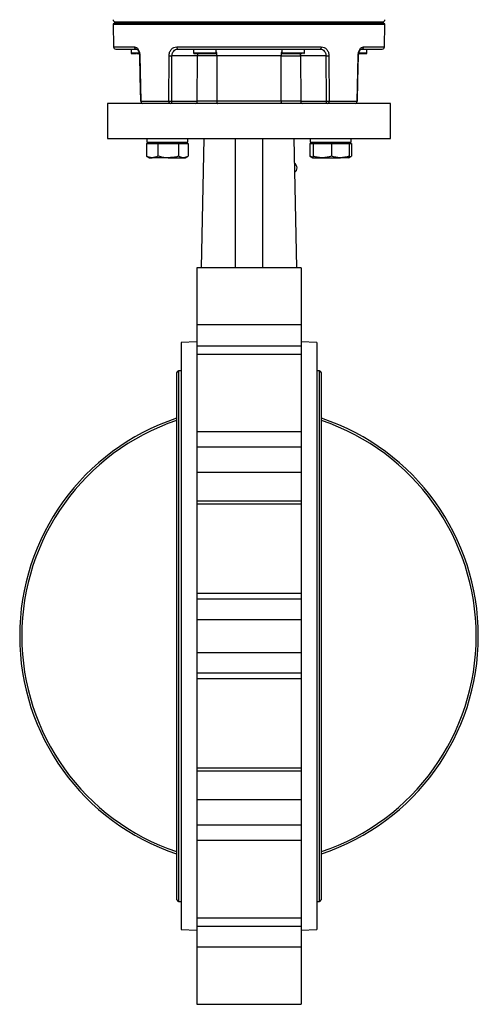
# Model space of a CAD drawing. Header units: millimetres. Extents: x 265 to 1951, y 68 to 1428.
# Tile 32 of 38: x 1163 to 1366, y 371 to 806. Entities that reach past the tile are written whole.
import ezdxf

# ---------------------------------------------------------------- set-up
doc = ezdxf.new("R2010")
doc.units = ezdxf.units.MM

msp = doc.modelspace()

# ---------------------------------------------------------------- linework, layer by layer
at = {"color": 7, "linetype": 'Continuous', "lineweight": 25}
for p, q in [((1205.23, 804.2), (1204.73, 803.69)), ((1324.19, 804.2), (1205.23, 804.2)), ((1324.69, 803.69), (1324.19, 804.2)), ((1204.73, 803.69), (1204.9, 793.68)), ((1204.73, 803.69), (1324.69, 803.69)), ((1324.52, 793.68), (1324.69, 803.69)), ((1212.59, 792.7), (1212.59, 791)), ((1215.02, 790.7), (1216.22, 790.7)), ((1232.77, 793.68), (1296.65, 793.68)), ((1240.19, 792.7), (1240.19, 791)), ((1250.19, 791), (1250.19, 792.7)), ((1279.23, 792.7), (1279.23, 791)), ((1289.23, 791), (1289.23, 792.7)), ((1316.83, 791), (1316.83, 792.7)), ((1216.52, 789.75), (1216.99, 769.68)), ((1229.36, 769.68), (1229.4, 789.75)), ((1230.66, 769.68), (1230.69, 789.75)), ((1241.9, 789.75), (1230.69, 789.75)), ((1241.81, 769.68), (1241.9, 789.75)), ((1250.55, 789.75), (1250.5, 769.68)), ((1278.87, 789.75), (1250.55, 789.75)), ((1278.92, 769.68), (1278.87, 789.75)), ((1298.72, 789.75), (1287.52, 789.75)), ((1287.52, 789.75), (1287.6, 769.68)), ((1298.72, 789.75), (1298.76, 769.68)), ((1300.02, 789.75), (1300.06, 769.68)), ((1312.43, 769.68), (1312.89, 789.75)), ((1216.99, 769.68), (1229.36, 769.68)), ((1230.66, 769.68), (1241.81, 769.68)), ((1278.92, 769.68), (1250.5, 769.68)), ((1287.6, 769.68), (1298.76, 769.68)), ((1300.06, 769.68), (1312.43, 769.68)), ((1202.21, 768.7), (1202.21, 753.2)), ((1327.21, 768.7), (1202.21, 768.7)), ((1327.21, 753.2), (1327.21, 768.7)), ((1202.21, 753.2), (1327.21, 753.2)), ((1219.65, 753.2), (1219.65, 751.6)), ((1219.65, 751.6), (1237.65, 751.6)), ((1220.65, 751.6), (1220.65, 751)), ((1236.65, 751), (1236.65, 751.6)), ((1237.65, 751.6), (1237.65, 753.2)), ((1243.71, 696.18), (1244.94, 753.2)), ((1258.71, 696.17), (1258.71, 753.2)), ((1270.71, 753.2), (1270.71, 696.17)), ((1284.47, 753.2), (1285.71, 696.18)), ((1291.77, 753.2), (1291.77, 751.6)), ((1291.77, 751.6), (1300.77, 751.6)), ((1292.77, 751.6), (1292.77, 751)), ((1300.77, 751.6), (1309.77, 751.6)), ((1308.77, 751), (1308.77, 751.6)), ((1309.77, 751.6), (1309.77, 753.2)), ((1219.42, 751), (1219.42, 745.46)), ((1219.42, 751), (1221.91, 751)), ((1221.91, 751), (1224.4, 751)), ((1224.4, 751), (1224.4, 745.46)), ((1224.4, 751), (1229.01, 751)), ((1229.01, 751), (1233.63, 751)), ((1233.63, 751), (1233.63, 745.46)), ((1233.63, 751), (1235.75, 751)), ((1235.75, 751), (1237.87, 751)), ((1237.87, 751), (1237.87, 745.46)), ((1291.54, 751), (1291.54, 745.46)), ((1291.54, 751), (1292.57, 751)), ((1292.57, 751), (1292.78, 751)), ((1292.78, 751), (1292.99, 751)), ((1292.99, 751), (1292.99, 745.46)), ((1292.99, 751), (1297.09, 751)), ((1297.09, 751), (1301.19, 751)), ((1301.19, 751), (1301.19, 745.46)), ((1301.19, 751), (1305.08, 751)), ((1305.08, 751), (1308.97, 751)), ((1308.97, 751), (1310, 751)), ((1308.97, 751), (1308.97, 745.46)), ((1310, 751), (1310, 745.46)), ((1219.42, 745.46), (1219.64, 745.35)), ((1219.63, 745.34), (1220.65, 744.75)), ((1220.65, 744.75), (1221.91, 744.75)), ((1229.01, 744.75), (1221.91, 744.75)), ((1229.01, 744.75), (1235.75, 744.75)), ((1235.75, 744.75), (1236.65, 744.75)), ((1236.65, 744.75), (1237.67, 745.34)), ((1292.7, 744.96), (1291.54, 745.46)), ((1291.54, 745.46), (1291.76, 745.35)), ((1291.75, 745.34), (1292.76, 744.75)), ((1292.78, 744.75), (1292.76, 744.8)), ((1292.76, 744.75), (1292.77, 744.75)), ((1292.78, 744.75), (1297.09, 744.75)), ((1297.09, 744.75), (1305.08, 744.75)), ((1308.76, 744.75), (1305.08, 744.75)), ((1308.77, 744.75), (1308.78, 744.75)), ((1308.78, 744.75), (1309.79, 745.34)), ((1243.71, 696.17), (1241.71, 696.17)), ((1241.71, 696.17), (1241.71, 671)), ((1285.71, 696.17), (1243.71, 696.17)), ((1285.71, 696.2), (1285.71, 696.17)), ((1287.71, 696.17), (1285.71, 696.17)), ((1287.71, 696.17), (1287.71, 671)), ((1287.71, 671), (1241.71, 671)), ((1241.71, 671), (1241.71, 661.81)), ((1287.71, 671), (1287.71, 661.81)), ((1241.71, 663.46), (1234.71, 663.2)), ((1234.71, 663.2), (1234.71, 404.2)), ((1241.71, 661.81), (1287.71, 661.81)), ((1241.71, 661.81), (1241.71, 658)), ((1294.71, 663.2), (1287.71, 663.46)), ((1287.71, 661.81), (1287.71, 658)), ((1294.71, 663.2), (1294.71, 533.7)), ((1287.71, 658), (1241.71, 658)), ((1241.71, 658), (1241.71, 623.85)), ((1287.71, 658), (1287.71, 623.85)), ((1232.63, 649.45), (1232.63, 417.95)), ((1234.71, 650.8), (1233.63, 650.8)), ((1233.63, 650.8), (1233.63, 416.6)), ((1295.79, 650.8), (1294.71, 650.8)), ((1295.79, 416.6), (1295.79, 650.8)), ((1296.79, 417.95), (1296.79, 649.45)), ((1287.71, 623.85), (1241.71, 623.85)), ((1241.71, 623.85), (1241.71, 617.13)), ((1287.71, 623.85), (1287.71, 617.13)), ((1241.71, 617.13), (1287.71, 617.13)), ((1241.71, 617.13), (1241.71, 605.84)), ((1287.71, 617.13), (1287.71, 605.84)), ((1287.71, 605.84), (1241.71, 605.84)), ((1241.71, 605.84), (1241.71, 593.36)), ((1287.71, 605.84), (1287.71, 593.36)), ((1241.71, 593.36), (1287.71, 593.36)), ((1241.71, 593.36), (1241.71, 591.87)), ((1287.71, 591.87), (1241.71, 591.87)), ((1241.71, 591.87), (1241.71, 552.56)), ((1287.71, 593.36), (1287.71, 591.87)), ((1287.71, 591.87), (1287.71, 552.56)), ((1287.71, 552.56), (1241.71, 552.56)), ((1241.71, 552.56), (1241.71, 550.09)), ((1287.71, 552.56), (1287.71, 550.09)), ((1241.71, 550.09), (1287.71, 550.09)), ((1241.71, 550.09), (1241.71, 540.91)), ((1287.71, 550.09), (1287.71, 540.91)), ((1287.71, 540.91), (1241.71, 540.91)), ((1241.71, 540.91), (1241.71, 526.49)), ((1287.71, 540.91), (1287.71, 526.49)), ((1294.71, 533.7), (1294.71, 404.2)), ((1241.71, 526.49), (1287.71, 526.49)), ((1241.71, 526.49), (1241.71, 517.3)), ((1287.71, 526.49), (1287.71, 517.3)), ((1287.71, 517.3), (1241.71, 517.3)), ((1241.71, 517.3), (1241.71, 514.84)), ((1287.71, 517.3), (1287.71, 514.84)), ((1287.71, 514.84), (1241.71, 514.84)), ((1241.71, 514.84), (1241.71, 475.52)), ((1287.71, 514.84), (1287.71, 475.52)), ((1241.71, 475.52), (1287.71, 475.52)), ((1241.71, 475.52), (1241.71, 474.04)), ((1287.71, 474.04), (1241.71, 474.04)), ((1241.71, 474.04), (1241.71, 461.55)), ((1287.71, 475.52), (1287.71, 474.04)), ((1287.71, 474.04), (1287.71, 461.55)), ((1241.71, 461.55), (1287.71, 461.55)), ((1241.71, 461.55), (1241.71, 450.27)), ((1287.71, 461.55), (1287.71, 450.27)), ((1287.71, 450.27), (1241.71, 450.27)), ((1241.71, 450.27), (1241.71, 443.54)), ((1287.71, 450.27), (1287.71, 443.54)), ((1287.71, 443.54), (1241.71, 443.54)), ((1241.71, 443.54), (1241.71, 409.4)), ((1287.71, 443.54), (1287.71, 409.4)), ((1233.63, 416.6), (1234.71, 416.6)), ((1294.71, 416.6), (1295.79, 416.6)), ((1241.71, 409.4), (1287.71, 409.4)), ((1241.71, 409.4), (1241.71, 405.59)), ((1287.71, 409.4), (1287.71, 405.59)), ((1234.71, 404.2), (1241.71, 403.93)), ((1287.71, 405.59), (1241.71, 405.59)), ((1241.71, 405.59), (1241.71, 396.4)), ((1287.71, 405.59), (1287.71, 396.4)), ((1287.71, 403.93), (1294.71, 404.2)), ((1287.71, 396.4), (1241.71, 396.4)), ((1241.71, 396.4), (1241.71, 371.22)), ((1287.71, 396.4), (1287.71, 371.22)), ((1241.71, 371.22), (1287.71, 371.22))]:
    msp.add_line(p, q, dxfattribs=at)
at = {"color": 8, "linetype": 'Continuous', "lineweight": 25}
for p, q in [((1204.9, 793.68), (1214.15, 793.68)), ((1212.59, 791), (1216.15, 791)), ((1240.19, 791), (1250.19, 791)), ((1279.23, 791), (1289.23, 791)), ((1313.3, 791), (1316.83, 791)), ((1315.27, 793.68), (1324.52, 793.68))]:
    msp.add_line(p, q, dxfattribs=at)
at = {"color": 7, "linetype": 'Continuous', "lineweight": 25, "flags": 128}
for points in [[(1232.77, 793.68), (1232.78, 793.49), (1232.81, 793.3), (1232.86, 793.13), (1232.93, 792.99), (1233.01, 792.86), (1233.1, 792.77), (1233.2, 792.72), (1233.3, 792.7)], [(1296.65, 793.68), (1296.64, 793.49), (1296.61, 793.3), (1296.56, 793.13), (1296.49, 792.99), (1296.41, 792.86), (1296.32, 792.77), (1296.22, 792.72), (1296.12, 792.7)], [(1216.33, 789.75), (1216.54, 780.66), (1216.79, 769.68)], [(1312.63, 769.68), (1312.83, 778.76), (1313.09, 789.75)], [(1229.95, 768.7), (1229.84, 768.72), (1229.73, 768.77), (1229.62, 768.86), (1229.53, 768.99), (1229.46, 769.13), (1229.41, 769.3), (1229.37, 769.49), (1229.36, 769.68)], [(1250.5, 769.68), (1250.51, 769.49), (1250.53, 769.3), (1250.57, 769.13), (1250.61, 768.99), (1250.67, 768.86), (1250.73, 768.77), (1250.81, 768.72), (1250.88, 768.7)], [(1278.92, 769.68), (1278.91, 769.49), (1278.89, 769.3), (1278.85, 769.13), (1278.81, 768.99), (1278.75, 768.86), (1278.68, 768.77), (1278.61, 768.72), (1278.54, 768.7)], [(1300.06, 769.68), (1300.05, 769.49), (1300.01, 769.3), (1299.96, 769.13), (1299.88, 768.99), (1299.79, 768.86), (1299.69, 768.77), (1299.58, 768.72), (1299.47, 768.7)]]:
    msp.add_lwpolyline(points, dxfattribs=at)
at = {"color": 8, "linetype": 'Continuous', "lineweight": 25, "flags": 128}
for points in [[(1242.02, 790.7), (1241.94, 790.33), (1241.9, 789.75)], [(1287.52, 789.75), (1287.47, 790.33), (1287.4, 790.71)]]:
    msp.add_lwpolyline(points, dxfattribs=at)
at = {"color": 7, "linetype": 'Continuous', "lineweight": 25}
for centre, radius, start, end in [((1205.68, 805.7), 1, 181.5, 270), ((1207.21, 804.7), 1, 180, 210), ((1322.21, 804.7), 1, 330, 360), ((1323.74, 805.7), 1, 270, 358.5), ((1205.9, 793.7), 1, 181, 270), ((1212.89, 791), 0.3, 180, 270), ((1215.07, 793.62), 0.929, 176.4971, 264.9156), ((1240.49, 791), 0.3, 180, 270), ((1249.89, 791), 0.3, 270, 0), ((1279.53, 791), 0.3, 180, 270), ((1288.93, 791), 0.3, 270, 0), ((1314.35, 793.62), 0.929, 275.0844, 3.5029), ((1316.53, 791), 0.3, 270, 0), ((1323.52, 793.7), 1, 270, 359), ((1230.04, 826.86), 37.12, 268.9981, 271.0019), ((1299.37, 826.86), 37.12, 268.9981, 271.0019), ((1217.9, 769.61), 0.914, 175.308, 263.236), ((1229.78, 769.57), 0.887, 281.2255, 7.3001), ((1240.93, 769.57), 0.887, 281.2255, 7.3002), ((1288.48, 769.57), 0.887, 172.6999, 258.7745), ((1299.64, 769.57), 0.887, 172.6999, 258.7745), ((1311.52, 769.61), 0.914, 276.764, 4.692), ((1283.55, 740.26), 2.4, 1.836, 60.5547), ((1283.55, 740.31), 2.4, 301.7576, 0.6465), ((1234.04, 649.45), 1.41, 106.9423, 180), ((1295.38, 649.45), 1.41, 0, 73.0577), ((1264.71, 533.7), 101.3, 108.4625, 251.5375), ((1264.71, 533.7), 100.38, 108.6387, 251.3613), ((1264.71, 533.7), 101.3, 288.4625, 71.5375), ((1264.71, 533.7), 100.38, 288.6387, 71.3613), ((1234.04, 417.95), 1.41, 180, 253.0577), ((1295.38, 417.95), 1.41, 286.9423, 0)]:
    msp.add_arc(centre, radius, start, end, dxfattribs=at)
at = {"color": 8, "linetype": 'Continuous', "lineweight": 25}
for centre, radius, start, end in [((1244.58, 789.86), 5.97, 358.9609, 19.8384), ((1284.68, 789.89), 5.8, 159.8677, 181.333), ((1216.76, 778.15), 11.61, 91.1432, 92.0978), ((1312.66, 778.15), 11.61, 87.9022, 88.8568)]:
    msp.add_arc(centre, radius, start, end, dxfattribs=at)
at = {"color": 7, "linetype": 'Continuous', "lineweight": 25}
for points, knots in [([(1205.68, 804.7), (1205.77, 804.7), (1205.94, 804.7), (1207.36, 804.7), (1209.5, 804.7), (1212.21, 804.7), (1215.24, 804.7), (1218.81, 804.7), (1222.9, 804.7), (1227.43, 804.7), (1232.32, 804.7), (1237.51, 804.7), (1243.45, 804.7), (1250.13, 804.7), (1257.44, 804.7), (1264.71, 804.7), (1271.98, 804.7), (1279.29, 804.7), (1285.97, 804.7), (1291.91, 804.7), (1297.1, 804.7), (1301.99, 804.7), (1306.52, 804.7), (1310.61, 804.7), (1314.18, 804.7), (1317.21, 804.7), (1319.92, 804.7), (1322.06, 804.7), (1323.48, 804.7), (1323.65, 804.7), (1323.74, 804.7)], [0, 0, 0, 0, 0.038816, 0.078835, 0.119976, 0.152141, 0.184304, 0.217064, 0.25, 0.282936, 0.315696, 0.347862, 0.380024, 0.421168, 0.461186, 0.5, 0.538816, 0.578835, 0.619976, 0.652141, 0.684304, 0.717064, 0.75, 0.782936, 0.815696, 0.847862, 0.880024, 0.921168, 0.961186, 1, 1, 1, 1]), ([(1205.9, 792.7), (1206.02, 792.7), (1206.25, 792.7), (1208.13, 792.7), (1210.94, 792.7), (1213.66, 792.7), (1214.99, 792.7)], [0, 0, 0, 0, 0.256373, 0.510103, 0.758707, 1, 1, 1, 1]), ([(1212.99, 790.7), (1213.18, 790.7), (1213.46, 790.7), (1214.15, 790.7), (1214.53, 790.7), (1214.67, 790.7)], [0, 0, 0, 0, 0.545825, 0.839652, 1, 1, 1, 1]), ([(1214.15, 793.68), (1214.43, 793.63), (1215, 793.51), (1215.79, 792.63), (1216.26, 791.55), (1216.48, 790.54), (1216.51, 790.02), (1216.52, 789.75)], [0, 0, 0, 0, 0.249811, 0.499319, 0.748628, 0.873877, 1, 1, 1, 1]), ([(1214.84, 792.72), (1214.95, 792.71), (1215.19, 792.69), (1215.58, 792.31), (1215.9, 791.78), (1216.11, 791.22), (1216.28, 790.53), (1216.31, 790.01), (1216.33, 789.75)], [0, 0, 0, 0, 0.197703, 0.42789, 0.556601, 0.694687, 0.84194, 1, 1, 1, 1]), ([(1229.4, 789.75), (1229.41, 790.01), (1229.43, 790.54), (1229.7, 791.54), (1230.32, 792.63), (1231.44, 793.51), (1232.32, 793.63), (1232.77, 793.68)], [0, 0, 0, 0, 0.125304, 0.25084, 0.500197, 0.749605, 1, 1, 1, 1]), ([(1230.69, 789.75), (1230.7, 789.95), (1230.72, 790.35), (1230.93, 791.1), (1231.4, 791.91), (1232.27, 792.57), (1232.96, 792.66), (1233.3, 792.7)], [0, 0, 0, 0, 0.126803, 0.252493, 0.500231, 0.749605, 1, 1, 1, 1]), ([(1233.3, 792.7), (1234.83, 792.7), (1237.91, 792.7), (1242.85, 792.7), (1248.93, 792.7), (1256.24, 792.7), (1264.71, 792.7), (1273.18, 792.7), (1281.37, 792.7), (1289.12, 792.7), (1293.81, 792.7), (1296.12, 792.7)], [0, 0, 0, 0, 0.080441, 0.162145, 0.245031, 0.371882, 0.500054, 0.628227, 0.755078, 0.879367, 1, 1, 1, 1]), ([(1240.57, 790.7), (1240.56, 790.7), (1240.53, 790.7), (1241.08, 790.7), (1241.85, 790.7), (1242.6, 790.7), (1243.46, 790.7), (1244.66, 790.7), (1245.57, 790.7), (1246.16, 790.7)], [0, 0, 0, 0, 0.116111, 0.327764, 0.441701, 0.558055, 0.67441, 0.788347, 1, 1, 1, 1]), ([(1246.16, 790.7), (1246.72, 790.7), (1247.59, 790.7), (1248.54, 790.7), (1249.16, 790.7), (1249.59, 790.7), (1249.88, 790.7), (1249.83, 790.7), (1249.81, 790.7)], [0, 0, 0, 0, 0.27567, 0.424068, 0.575615, 0.727162, 0.87556, 1, 1, 1, 1]), ([(1279.53, 790.7), (1279.53, 790.7), (1279.49, 790.7), (1279.61, 790.7), (1279.88, 790.7), (1280.5, 790.7), (1281.59, 790.7), (1283.01, 790.7), (1284.23, 790.7), (1285.2, 790.7), (1286.12, 790.7), (1287.21, 790.7), (1287.78, 790.7), (1288.16, 790.7)], [0, 0, 0, 0, 0.000124, 0.080793, 0.161462, 0.240455, 0.387195, 0.533936, 0.612928, 0.693598, 0.774267, 0.85326, 1, 1, 1, 1]), ([(1296.12, 792.7), (1296.46, 792.66), (1297.15, 792.57), (1298.02, 791.91), (1298.49, 791.1), (1298.7, 790.35), (1298.72, 789.95), (1298.72, 789.75)], [0, 0, 0, 0, 0.249798, 0.499272, 0.747251, 0.873068, 1, 1, 1, 1]), ([(1296.65, 793.68), (1297.09, 793.63), (1297.98, 793.51), (1299.09, 792.63), (1299.72, 791.55), (1299.98, 790.54), (1300.01, 790.02), (1300.02, 789.75)], [0, 0, 0, 0, 0.249811, 0.499319, 0.748628, 0.873877, 1, 1, 1, 1]), ([(1312.89, 789.75), (1312.91, 790.01), (1312.94, 790.54), (1313.16, 791.54), (1313.62, 792.63), (1314.42, 793.51), (1314.99, 793.63), (1315.27, 793.68)], [0, 0, 0, 0, 0.125304, 0.25084, 0.500197, 0.749605, 1, 1, 1, 1]), ([(1313.09, 789.75), (1313.1, 790.01), (1313.14, 790.53), (1313.3, 791.22), (1313.52, 791.77), (1313.83, 792.31), (1314.23, 792.69), (1314.47, 792.71), (1314.58, 792.72)], [0, 0, 0, 0, 0.157052, 0.304669, 0.442505, 0.571183, 0.801472, 1, 1, 1, 1]), ([(1313.2, 790.7), (1313.62, 790.7), (1314.35, 790.7), (1315.18, 790.7), (1315.79, 790.7), (1316.22, 790.7), (1316.51, 790.7), (1316.47, 790.7), (1316.44, 790.7)], [0, 0, 0, 0, 0.222105, 0.381477, 0.544231, 0.706985, 0.866357, 1, 1, 1, 1]), ([(1314.43, 792.7), (1315.34, 792.7), (1317.17, 792.7), (1319.39, 792.7), (1321.5, 792.7), (1323.16, 792.7), (1323.4, 792.7), (1323.52, 792.7)], [0, 0, 0, 0, 0.160865, 0.324255, 0.490008, 0.743683, 1, 1, 1, 1]), ([(1250.55, 789.75), (1249.8, 789.75), (1248.31, 789.76), (1245.94, 789.76), (1243.7, 789.76), (1242.5, 789.75), (1241.9, 789.75)], [0, 0, 0, 0, 0.249516, 0.499256, 0.749132, 1, 1, 1, 1]), ([(1278.87, 789.75), (1279.62, 789.75), (1281.12, 789.76), (1283.49, 789.76), (1285.73, 789.76), (1286.92, 789.75), (1287.52, 789.75)], [0, 0, 0, 0, 0.250868, 0.500744, 0.750484, 1, 1, 1, 1]), ([(1217.09, 769.68), (1217.03, 769.68), (1216.94, 769.68), (1216.84, 769.68), (1216.78, 769.68), (1216.8, 769.68), (1216.8, 769.68)], [0, 0, 0, 0, 0.2994019, 0.5502747, 0.905232, 1, 1, 1, 1]), ([(1229.36, 769.68), (1229.39, 769.68), (1229.49, 769.68), (1229.71, 769.68), (1230, 769.68), (1230.28, 769.68), (1230.49, 769.68), (1230.6, 769.68), (1230.66, 769.68)], [0, 0, 0, 0, 0.088748, 0.242215, 0.499715, 0.69591, 0.834551, 1, 1, 1, 1]), ([(1250.5, 769.68), (1249.75, 769.68), (1248.25, 769.68), (1245.88, 769.68), (1243.62, 769.68), (1242.42, 769.68), (1241.81, 769.68)], [0, 0, 0, 0, 0.249522, 0.499248, 0.749108, 1, 1, 1, 1]), ([(1287.6, 769.68), (1287, 769.68), (1285.81, 769.68), (1283.55, 769.68), (1281.17, 769.68), (1279.67, 769.68), (1278.92, 769.68)], [0, 0, 0, 0, 0.2495217, 0.4992485, 0.7491079, 1, 1, 1, 1]), ([(1298.76, 769.68), (1298.85, 769.68), (1299.03, 769.68), (1299.37, 769.68), (1299.65, 769.68), (1299.88, 769.68), (1300, 769.68), (1300.06, 769.68)], [0, 0, 0, 0, 0.241587, 0.499306, 0.699792, 0.837514, 1, 1, 1, 1]), ([(1221.91, 744.75), (1221.85, 744.75), (1221.4, 744.76), (1220.56, 744.91), (1219.8, 745.28), (1219.42, 745.46)], [0, 0, 0, 0, 0.070086, 0.530782, 1, 1, 1, 1]), ([(1224.4, 745.46), (1223.99, 745.26), (1223.18, 744.86), (1222.33, 744.79), (1221.91, 744.75)], [0, 0, 0, 0, 0.495458, 1, 1, 1, 1]), ([(1229.01, 744.75), (1228.68, 744.76), (1227.12, 744.79), (1225.59, 745.17), (1224.4, 745.46)], [0, 0, 0, 0, 0.214378, 1, 1, 1, 1]), ([(1233.63, 745.46), (1233.34, 745.38), (1231.84, 744.96), (1230.28, 744.84), (1229.01, 744.75)], [0, 0, 0, 0, 0.188696, 1, 1, 1, 1]), ([(1235.75, 744.75), (1235.7, 744.75), (1235.32, 744.76), (1234.6, 744.91), (1233.95, 745.28), (1233.63, 745.46)], [0, 0, 0, 0, 0.070086, 0.530782, 1, 1, 1, 1]), ([(1237.66, 745.35), (1237.38, 745.2), (1236.76, 744.84), (1236.11, 744.78), (1235.75, 744.75)], [0, 0, 0, 0, 0.437117, 1, 1, 1, 1]), ([(1292.99, 745.46), (1292.94, 745.17), (1292.87, 744.79), (1292.8, 744.76), (1292.78, 744.75)], [0, 0, 0, 0, 0.785622, 1, 1, 1, 1]), ([(1297.09, 744.75), (1296.99, 744.75), (1296.26, 744.76), (1294.87, 744.91), (1293.62, 745.28), (1292.99, 745.46)], [0, 0, 0, 0, 0.070086, 0.530782, 1, 1, 1, 1]), ([(1301.19, 745.46), (1300.53, 745.26), (1299.18, 744.86), (1297.79, 744.79), (1297.09, 744.75)], [0, 0, 0, 0, 0.495458, 1, 1, 1, 1]), ([(1305.08, 744.75), (1304.99, 744.75), (1304.29, 744.76), (1302.98, 744.91), (1301.79, 745.28), (1301.19, 745.46)], [0, 0, 0, 0, 0.070086, 0.530782, 1, 1, 1, 1]), ([(1308.97, 745.46), (1308.34, 745.26), (1307.07, 744.86), (1305.75, 744.79), (1305.08, 744.75)], [0, 0, 0, 0, 0.495458, 1, 1, 1, 1]), ([(1309.78, 745.35), (1309.51, 745.18), (1309.16, 744.97), (1308.8, 744.91), (1308.72, 744.9)], [0, 0, 0, 0, 0.779473, 1, 1, 1, 1]), ([(1308.76, 744.75), (1308.78, 744.76), (1308.85, 744.79), (1308.92, 745.17), (1308.97, 745.46)], [0, 0, 0, 0, 0.214378, 1, 1, 1, 1])]:
    msp.add_open_spline(points, degree=3, knots=knots, dxfattribs=at)
at = {"color": 8, "linetype": 'Continuous', "lineweight": 25}
for points, knots in [([(1216.8, 769.68), (1216.81, 769.68), (1216.81, 769.68), (1216.9, 769.68), (1216.97, 769.68), (1216.99, 769.68)], [0, 0, 0, 0, 0.458544, 0.801617, 1, 1, 1, 1]), ([(1312.43, 769.68), (1312.47, 769.68), (1312.55, 769.68), (1312.61, 769.68), (1312.62, 769.68), (1312.62, 769.68)], [0, 0, 0, 0, 0.368924, 0.6816, 1, 1, 1, 1])]:
    msp.add_open_spline(points, degree=3, knots=knots, dxfattribs=at)

doc.saveas('drawing.dxf')
